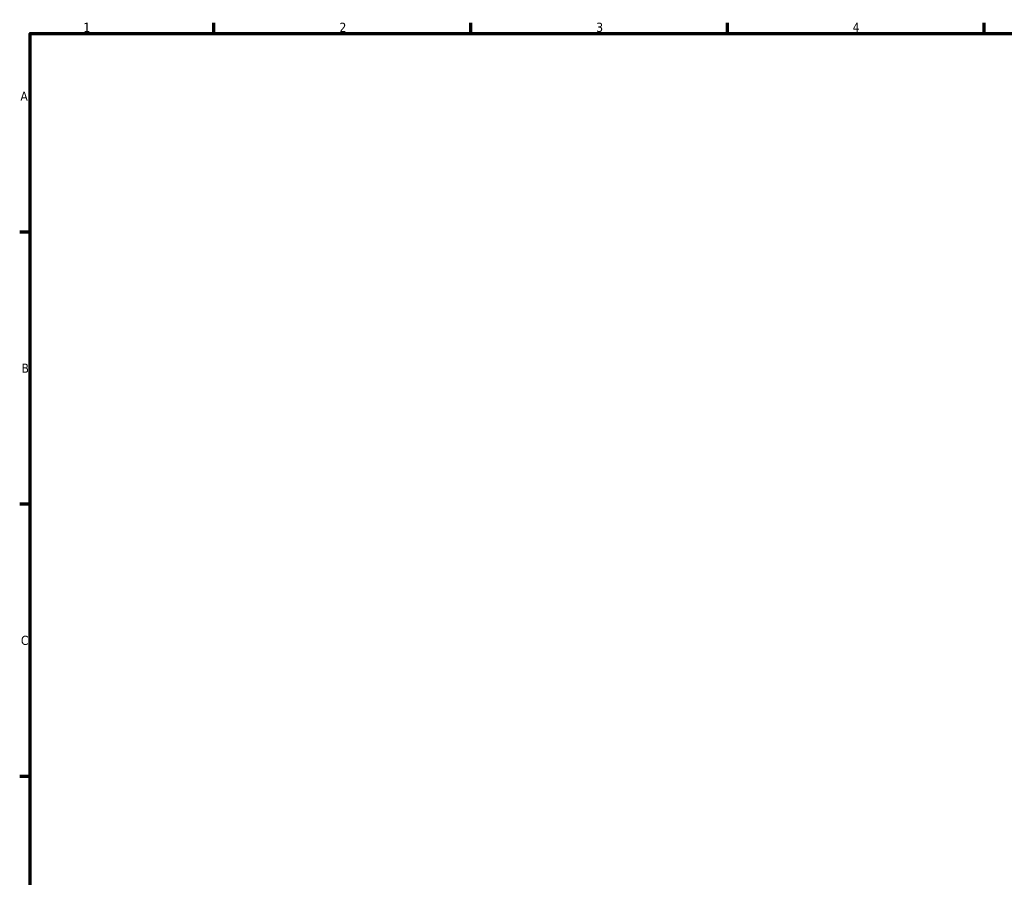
# Model space of a CAD drawing. Header units: millimetres. Extents: x 0 to 931, y -39 to 718.
# Tile 3 of 7: x 17 to 286, y 344 to 578. Entities that reach past the tile are written whole.
import ezdxf

# ---------------------------------------------------------------- set-up
doc = ezdxf.new("R2010")
doc.units = ezdxf.units.MM
doc.layers.add('Border (ISO)', color=7, linetype='Continuous', lineweight=70)
doc.styles.add('Note Text (ISO)', font='tahoma.ttf')

# ---------------------------------------------------------------- blocks, each defined once
blk = doc.blocks.new('Borders Default Border')
at = {"layer": 'Border (ISO)'}
for p, q in [((70.08, 574), (70.08, 576.9)), ((140.17, 574), (140.17, 576.9)), ((210.25, 574), (210.25, 576.9)), ((280.33, 574), (280.33, 576.9)), ((20, 519.75), (17.1, 519.75)), ((20, 445.5), (17.1, 445.5)), ((20, 371.25), (17.1, 371.25))]:
    blk.add_line(p, q, dxfattribs=at)
at = {"layer": 'Border (ISO)', "flags": 128}
blk.add_lwpolyline([(20, 20), (20, 574), (821, 574), (821, 20), (20, 20)], dxfattribs=at)
at = {"layer": 'Border (ISO)', "color": 232, "true_color": 0xca0064, "char_height": 2.5, "attachment_point": 7, "style": 'Note Text (ISO)'}
for s, insert in [('2', (104.37, 574.4)), ('1', (34.48, 574.4)), ('3', (174.43, 574.35)), ('4', (244.42, 574.4)), ('A', (17.29, 555.62)), ('B', (17.59, 481.38)), ('C', (17.43, 407.08))]:
    blk.add_mtext(s, dxfattribs=dict(at, insert=insert))

msp = doc.modelspace()

# ---------------------------------------------------------------- block references
msp.add_blockref('Borders Default Border', (0, 0))

doc.saveas('drawing.dxf')
